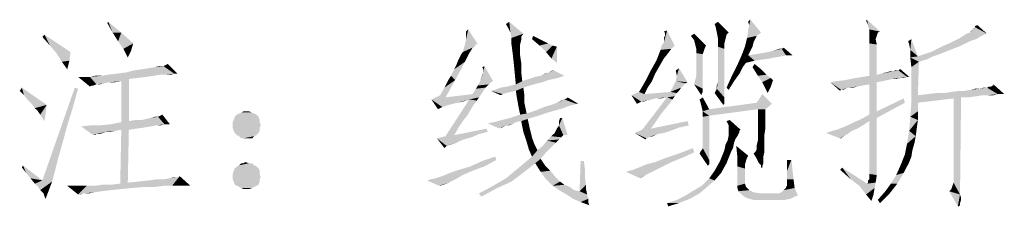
# Model space of a CAD drawing. Header units: millimetres. Extents: x 68 to 239, y 88 to 180.
# Tile 4 of 7: x 195.07 to 216.42, y 111.63 to 115.69. Entities that reach past the tile are written whole.
import ezdxf

# ---------------------------------------------------------------- set-up
doc = ezdxf.new("R2010")
doc.units = ezdxf.units.MM
doc.header["$LTSCALE"] = 16.335
doc.layers.add('50_ALL_DETAILS', color=7, linetype='CONTINUOUS')

msp = doc.modelspace()

# ---------------------------------------------------------------- linework, layer by layer
at = {"layer": '50_ALL_DETAILS', "color": 3}
for points in [[(197.084, 115.404), (196.966, 115.615), (196.99, 115.638)], [(197.084, 115.404), (196.99, 115.638), (197.271, 115.404)], [(205.662, 115.498), (205.615, 115.591), (205.685, 115.638)], [(205.709, 115.404), (205.662, 115.498), (205.685, 115.638)], [(205.709, 115.404), (205.685, 115.638), (205.99, 115.38)], [(210.162, 115.521), (210.138, 115.591), (210.209, 115.638)], [(210.185, 115.404), (210.162, 115.521), (210.209, 115.638)], [(210.185, 115.404), (210.209, 115.638), (210.443, 115.404)], [(210.888, 115.568), (210.865, 115.638), (210.912, 115.685)], [(211.146, 115.404), (210.865, 115.451), (210.888, 115.568)], [(210.888, 115.568), (210.912, 115.685), (211.146, 115.404)], [(213.466, 115.568), (213.42, 115.662), (213.443, 115.685)], [(213.49, 115.474), (213.466, 115.568), (213.443, 115.685)], [(213.49, 115.474), (213.443, 115.685), (213.724, 115.427)], [(215.74, 115.474), (215.763, 115.498), (215.787, 115.521)], [(216.045, 115.38), (215.74, 115.474), (215.787, 115.521)], [(215.787, 115.521), (215.787, 115.544), (215.834, 115.568)], [(215.787, 115.521), (215.834, 115.568), (216.045, 115.38)], [(195.724, 115.123), (195.56, 115.31), (195.607, 115.357)], [(195.724, 115.123), (195.607, 115.357), (196.17, 114.982)], [(197.271, 115.404), (197.201, 115.216), (197.084, 115.404)], [(197.201, 115.216), (197.271, 115.404), (197.529, 115.169)], [(204.724, 115.146), (204.748, 115.263), (204.795, 115.474)], [(204.959, 115.146), (204.724, 115.146), (204.795, 115.474)], [(204.748, 115.357), (204.748, 115.427), (204.795, 115.474)], [(204.748, 115.263), (204.748, 115.357), (204.795, 115.474)], [(204.982, 115.146), (204.959, 115.146), (204.795, 115.474)], [(204.982, 115.146), (204.795, 115.474), (205.005, 115.146)], [(205.99, 115.38), (205.732, 115.287), (205.709, 115.404)], [(205.99, 115.38), (205.943, 115.31), (205.732, 115.287)], [(205.732, 115.287), (205.943, 115.31), (205.943, 115.24)], [(206.177, 115.263), (206.201, 115.334), (206.388, 115.24)], [(209.06, 115.404), (209.037, 115.427), (209.107, 115.451)], [(209.037, 115.193), (209.06, 115.334), (209.107, 115.451)], [(209.037, 115.193), (209.107, 115.451), (209.271, 115.123)], [(209.037, 115.193), (209.037, 115.287), (209.06, 115.334)], [(209.06, 115.334), (209.06, 115.404), (209.107, 115.451)], [(209.693, 115.24), (209.623, 115.334), (209.693, 115.38)], [(209.716, 115.146), (209.693, 115.24), (209.693, 115.38)], [(209.716, 115.146), (209.693, 115.38), (209.951, 115.123)], [(210.443, 115.404), (210.209, 115.287), (210.185, 115.404)], [(210.443, 115.404), (210.396, 115.357), (210.209, 115.287)], [(210.209, 115.287), (210.396, 115.357), (210.373, 115.263)], [(211.146, 115.404), (210.841, 115.287), (210.865, 115.451)], [(211.146, 115.404), (211.052, 115.334), (210.841, 115.287)], [(210.841, 115.287), (211.052, 115.334), (211.005, 115.24)], [(213.724, 115.427), (213.49, 115.334), (213.49, 115.474)], [(213.724, 115.427), (213.677, 115.404), (213.49, 115.334)], [(213.49, 115.334), (213.677, 115.404), (213.654, 115.334)], [(213.654, 115.334), (213.63, 115.263), (213.49, 115.169)], [(213.654, 115.334), (213.49, 115.169), (213.49, 115.334)], [(215.927, 115.334), (215.459, 115.287), (215.529, 115.334)], [(215.459, 115.287), (215.927, 115.334), (215.81, 115.263)], [(216.045, 115.38), (215.529, 115.334), (215.599, 115.38)], [(215.529, 115.334), (216.045, 115.38), (215.927, 115.334)], [(216.045, 115.38), (215.599, 115.38), (215.67, 115.404)], [(215.67, 115.404), (215.716, 115.451), (215.74, 115.474)], [(216.045, 115.38), (215.67, 115.404), (215.74, 115.474)], [(196.17, 114.982), (195.865, 114.959), (195.724, 115.123)], [(197.529, 115.169), (197.318, 115.052), (197.201, 115.216)], [(197.318, 115.052), (197.529, 115.169), (197.482, 115.005)], [(204.959, 115.146), (204.935, 115.099), (204.677, 114.982)], [(204.959, 115.146), (204.677, 114.982), (204.724, 115.146)], [(204.935, 115.099), (204.888, 115.076), (204.677, 114.982)], [(205.943, 115.24), (205.732, 115.146), (205.732, 115.287)], [(205.732, 115.146), (205.943, 115.24), (205.92, 115.146)], [(205.92, 115.146), (205.755, 114.982), (205.732, 115.146)], [(205.92, 115.146), (205.92, 115.052), (205.755, 114.982)], [(206.388, 115.24), (206.341, 115.123), (206.177, 115.263)], [(206.388, 115.24), (206.529, 115.169), (206.341, 115.123)], [(206.341, 115.123), (206.529, 115.169), (206.623, 115.123)], [(206.623, 115.123), (206.482, 114.982), (206.341, 115.123)], [(206.623, 115.123), (206.716, 115.099), (206.482, 114.982)], [(206.599, 114.841), (206.482, 114.982), (206.716, 115.099)], [(206.599, 114.841), (206.716, 115.099), (206.716, 114.748)], [(209.271, 115.123), (209.201, 115.052), (208.966, 115.029)], [(209.271, 115.123), (208.966, 115.029), (208.99, 115.123)], [(209.271, 115.123), (208.99, 115.123), (209.037, 115.193)], [(209.951, 115.123), (209.74, 115.052), (209.716, 115.146)], [(209.951, 115.123), (209.927, 115.076), (209.74, 115.052)], [(210.373, 115.263), (210.209, 115.099), (210.209, 115.287)], [(210.373, 115.263), (210.349, 115.169), (210.209, 115.099)], [(210.209, 115.099), (210.349, 115.169), (210.349, 115.052)], [(210.349, 115.052), (210.209, 114.326), (210.209, 115.099)], [(210.959, 115.099), (210.912, 115.005), (210.724, 114.912)], [(210.959, 115.099), (210.724, 114.912), (210.795, 115.099)], [(211.005, 115.24), (210.795, 115.099), (210.841, 115.287)], [(211.005, 115.24), (210.982, 115.193), (210.795, 115.099)], [(210.795, 115.099), (210.982, 115.193), (210.959, 115.099)], [(213.49, 115.169), (213.63, 115.263), (213.654, 115.146)], [(213.654, 115.146), (213.49, 114.466), (213.49, 115.169)], [(213.654, 115.146), (213.654, 114.49), (213.49, 114.466)], [(214.357, 115.146), (214.334, 115.216), (214.404, 115.263)], [(214.38, 115.029), (214.357, 115.146), (214.404, 115.263)], [(214.38, 115.029), (214.404, 115.263), (214.545, 114.888)], [(215.435, 115.099), (215.365, 115.076), (214.826, 114.982)], [(215.435, 115.099), (214.826, 114.982), (215.06, 115.099)], [(215.529, 115.146), (215.06, 115.099), (215.271, 115.193)], [(215.06, 115.099), (215.529, 115.146), (215.435, 115.099)], [(215.81, 115.263), (215.271, 115.193), (215.459, 115.287)], [(215.81, 115.263), (215.67, 115.216), (215.271, 115.193)], [(215.271, 115.193), (215.67, 115.216), (215.529, 115.146)], [(195.865, 114.959), (196.17, 114.982), (196.146, 114.794)], [(196.146, 114.794), (195.982, 114.771), (195.865, 114.959)], [(197.482, 115.005), (197.412, 114.865), (197.318, 115.052)], [(204.771, 114.865), (204.584, 114.818), (204.63, 114.912)], [(204.818, 114.959), (204.63, 114.912), (204.677, 114.982)], [(204.63, 114.912), (204.818, 114.959), (204.771, 114.865)], [(204.888, 115.076), (204.865, 115.029), (204.677, 114.982)], [(204.677, 114.982), (204.865, 115.029), (204.818, 114.959)], [(205.755, 114.982), (205.92, 115.052), (205.92, 114.912)], [(205.92, 114.912), (205.779, 114.771), (205.755, 114.982)], [(205.779, 114.771), (205.92, 114.912), (205.943, 114.748)], [(209.037, 114.841), (208.873, 114.794), (208.92, 114.912)], [(209.13, 114.959), (208.92, 114.912), (208.966, 115.029)], [(208.92, 114.912), (209.13, 114.959), (209.037, 114.841)], [(208.966, 115.029), (209.201, 115.052), (209.13, 114.959)], [(209.74, 115.052), (209.927, 115.076), (209.904, 115.005)], [(209.904, 115.005), (209.74, 114.959), (209.74, 115.052)], [(209.74, 114.959), (209.904, 115.005), (209.88, 114.935)], [(209.88, 114.935), (209.74, 114.466), (209.74, 114.959)], [(209.88, 114.935), (209.88, 114.841), (209.74, 114.466)], [(210.185, 114.185), (210.209, 114.326), (210.349, 115.052)], [(210.185, 114.185), (210.349, 115.052), (210.349, 113.998)], [(210.865, 114.912), (210.818, 114.748), (210.63, 114.701)], [(210.865, 114.912), (210.63, 114.701), (210.724, 114.912)], [(210.724, 114.912), (210.912, 115.005), (210.865, 114.912)], [(210.865, 114.912), (211.005, 114.794), (210.818, 114.748)], [(211.685, 114.912), (210.865, 114.912), (211.029, 114.935)], [(210.865, 114.912), (211.685, 114.912), (211.005, 114.794)], [(211.685, 114.912), (211.591, 114.888), (211.005, 114.794)], [(211.591, 114.888), (211.451, 114.865), (211.005, 114.794)], [(211.685, 114.912), (211.029, 114.935), (211.17, 114.959)], [(211.17, 114.959), (211.287, 114.982), (211.404, 115.005)], [(211.685, 114.912), (211.17, 114.959), (211.404, 115.005)], [(211.404, 115.005), (211.474, 115.029), (211.591, 115.052)], [(211.685, 114.912), (211.404, 115.005), (211.591, 115.052)], [(211.591, 115.052), (211.474, 115.029), (211.545, 115.052)], [(211.685, 114.912), (211.591, 115.052), (211.638, 115.076)], [(211.779, 114.912), (211.685, 114.912), (211.638, 115.076)], [(211.779, 114.912), (211.638, 115.076), (211.826, 114.912)], [(214.545, 114.888), (214.38, 114.865), (214.38, 115.029)], [(214.545, 114.888), (214.873, 114.888), (214.38, 114.865)], [(214.38, 114.865), (214.873, 114.888), (214.732, 114.818)], [(215.13, 114.982), (215.013, 114.935), (214.545, 114.888)], [(215.13, 114.982), (214.545, 114.888), (214.826, 114.982)], [(214.545, 114.888), (215.013, 114.935), (214.873, 114.888)], [(215.365, 115.076), (215.248, 115.029), (214.826, 114.982)], [(214.826, 114.982), (215.248, 115.029), (215.13, 114.982)], [(195.982, 114.771), (196.146, 114.794), (196.099, 114.607)], [(197.365, 114.537), (197.716, 114.607), (198.185, 114.677)], [(198.42, 114.513), (197.365, 114.537), (198.185, 114.677)], [(197.716, 114.607), (197.857, 114.63), (198.185, 114.677)], [(197.857, 114.63), (197.998, 114.654), (198.185, 114.677)], [(198.185, 114.677), (197.998, 114.654), (198.091, 114.677)], [(198.185, 114.677), (198.232, 114.701), (198.279, 114.724)], [(198.42, 114.513), (198.185, 114.677), (198.279, 114.724)], [(198.42, 114.513), (198.279, 114.724), (198.49, 114.513)], [(204.42, 114.466), (204.49, 114.607), (204.724, 114.771)], [(204.42, 114.466), (204.724, 114.771), (204.513, 114.373)], [(204.49, 114.607), (204.537, 114.701), (204.724, 114.771)], [(204.724, 114.771), (204.537, 114.701), (204.584, 114.818)], [(204.584, 114.818), (204.771, 114.865), (204.724, 114.771)], [(205.123, 114.607), (205.099, 114.654), (205.146, 114.677)], [(205.123, 114.537), (205.123, 114.607), (205.146, 114.677)], [(205.123, 114.537), (205.146, 114.677), (205.334, 114.349)], [(205.943, 114.748), (205.802, 114.537), (205.779, 114.771)], [(205.943, 114.748), (205.943, 114.56), (205.802, 114.537)], [(208.943, 114.677), (208.755, 114.584), (208.873, 114.794)], [(208.755, 114.584), (208.943, 114.677), (208.849, 114.513)], [(208.873, 114.794), (209.037, 114.841), (208.943, 114.677)], [(209.693, 114.279), (209.716, 114.373), (209.88, 114.841)], [(209.693, 114.279), (209.88, 114.841), (209.88, 114.185)], [(209.716, 114.373), (209.74, 114.466), (209.88, 114.841)], [(210.748, 114.654), (210.513, 114.466), (210.63, 114.701)], [(210.63, 114.701), (210.818, 114.748), (210.748, 114.654)], [(210.959, 114.654), (211.005, 114.724), (211.146, 114.607)], [(211.451, 114.865), (211.17, 114.818), (211.005, 114.794)], [(211.451, 114.865), (211.334, 114.841), (211.17, 114.818)], [(214.38, 114.865), (214.732, 114.818), (214.568, 114.771)], [(214.568, 114.771), (214.404, 114.654), (214.38, 114.865)], [(214.404, 114.419), (214.404, 114.654), (214.568, 114.771)], [(214.404, 114.162), (214.404, 114.419), (214.568, 114.771)], [(214.404, 114.162), (214.568, 114.771), (214.545, 114.044)], [(196.849, 114.466), (197.974, 114.466), (196.591, 114.443)], [(196.849, 114.466), (196.591, 114.443), (196.709, 114.466)], [(196.591, 114.443), (197.974, 114.466), (197.81, 114.443)], [(198.115, 114.49), (196.849, 114.466), (196.99, 114.49)], [(196.849, 114.466), (198.115, 114.49), (197.974, 114.466)], [(198.42, 114.513), (196.99, 114.49), (197.177, 114.513)], [(198.115, 114.49), (196.99, 114.49), (198.42, 114.513)], [(198.42, 114.513), (197.177, 114.513), (197.365, 114.537)], [(197.365, 114.537), (197.552, 114.584), (197.716, 114.607)], [(198.232, 114.49), (198.115, 114.49), (198.42, 114.513)], [(198.232, 114.49), (198.42, 114.513), (198.349, 114.49)], [(204.513, 114.373), (204.349, 114.349), (204.42, 114.466)], [(205.052, 114.349), (205.076, 114.419), (205.123, 114.537)], [(205.334, 114.349), (205.052, 114.349), (205.123, 114.537)], [(205.076, 114.419), (205.099, 114.49), (205.123, 114.537)], [(205.802, 114.537), (205.943, 114.56), (205.966, 114.349)], [(205.966, 114.349), (205.826, 114.279), (205.802, 114.537)], [(206.88, 114.466), (206.248, 114.443), (206.365, 114.466)], [(206.248, 114.443), (206.88, 114.466), (206.81, 114.443)], [(206.365, 114.466), (206.529, 114.537), (206.646, 114.584)], [(206.365, 114.466), (206.646, 114.584), (206.88, 114.466)], [(206.365, 114.466), (206.459, 114.513), (206.529, 114.537)], [(206.529, 114.537), (206.576, 114.56), (206.646, 114.584)], [(206.646, 114.584), (206.576, 114.56), (206.623, 114.584)], [(208.849, 114.513), (208.662, 114.396), (208.755, 114.584)], [(208.662, 114.396), (208.849, 114.513), (208.779, 114.349)], [(209.318, 114.466), (209.295, 114.584), (209.365, 114.63)], [(209.295, 114.349), (209.318, 114.466), (209.365, 114.63)], [(209.295, 114.349), (209.365, 114.63), (209.552, 114.326)], [(210.56, 114.349), (210.396, 114.209), (210.513, 114.466)], [(210.748, 114.654), (210.677, 114.513), (210.513, 114.466)], [(210.513, 114.466), (210.677, 114.513), (210.56, 114.349)], [(211.146, 114.607), (211.076, 114.466), (210.959, 114.654)], [(211.146, 114.607), (211.263, 114.49), (211.076, 114.466)], [(211.076, 114.466), (211.263, 114.49), (211.357, 114.419)], [(211.357, 114.419), (211.17, 114.326), (211.076, 114.466)], [(214.31, 114.443), (213.209, 114.419), (213.49, 114.466)], [(214.31, 114.443), (213.49, 114.466), (213.654, 114.49)], [(213.654, 114.49), (214.005, 114.56), (214.123, 114.584)], [(214.31, 114.443), (213.654, 114.49), (214.123, 114.584)], [(213.654, 114.49), (213.748, 114.513), (214.005, 114.56)], [(213.748, 114.513), (213.841, 114.537), (214.005, 114.56)], [(214.005, 114.56), (213.841, 114.537), (213.935, 114.56)], [(214.123, 114.584), (214.005, 114.56), (214.052, 114.584)], [(214.17, 114.607), (214.123, 114.584), (214.146, 114.607)], [(214.31, 114.443), (214.123, 114.584), (214.17, 114.607)], [(214.31, 114.443), (214.17, 114.607), (214.357, 114.443)], [(196.404, 114.443), (196.591, 114.232), (196.334, 114.443)], [(196.404, 114.443), (196.474, 114.443), (196.591, 114.232)], [(196.474, 114.443), (196.591, 114.443), (196.591, 114.232)], [(196.591, 114.443), (197.81, 114.443), (197.435, 114.396)], [(196.591, 114.443), (197.435, 114.396), (196.732, 114.279)], [(196.591, 114.443), (196.732, 114.279), (196.638, 114.255)], [(196.591, 114.443), (196.638, 114.255), (196.591, 114.232)], [(196.638, 114.255), (196.732, 114.279), (196.662, 114.255)], [(197.435, 114.396), (197.013, 114.326), (196.732, 114.279)], [(197.013, 114.326), (196.896, 114.302), (196.732, 114.279)], [(196.732, 114.279), (196.896, 114.302), (196.802, 114.279)], [(197.435, 114.396), (197.271, 114.349), (197.013, 114.326)], [(197.013, 114.326), (197.271, 114.349), (197.13, 114.326)], [(197.271, 114.349), (197.435, 114.396), (197.435, 113.482)], [(197.435, 113.482), (197.271, 113.459), (197.271, 114.349)], [(197.81, 114.443), (197.623, 114.419), (197.435, 114.396)], [(204.185, 114.044), (204.279, 114.209), (204.513, 114.373)], [(204.185, 114.044), (204.513, 114.373), (204.302, 113.998)], [(204.279, 114.209), (204.349, 114.349), (204.513, 114.373)], [(205.17, 114.209), (204.959, 114.185), (205.005, 114.255)], [(205.334, 114.349), (205.287, 114.326), (205.005, 114.255)], [(205.334, 114.349), (205.005, 114.255), (205.052, 114.349)], [(205.287, 114.326), (205.24, 114.279), (205.005, 114.255)], [(205.005, 114.255), (205.24, 114.279), (205.17, 114.209)], [(205.498, 114.209), (205.638, 114.232), (206.13, 114.255)], [(205.498, 114.209), (206.13, 114.255), (205.99, 114.209)], [(206.13, 114.255), (205.638, 114.232), (205.826, 114.279)], [(205.966, 114.349), (206.412, 114.326), (205.826, 114.279)], [(206.412, 114.326), (206.295, 114.302), (205.826, 114.279)], [(205.826, 114.279), (206.295, 114.302), (206.13, 114.255)], [(206.646, 114.396), (206.529, 114.373), (205.966, 114.349)], [(206.646, 114.396), (205.966, 114.349), (206.107, 114.396)], [(205.966, 114.349), (206.529, 114.373), (206.412, 114.326)], [(206.81, 114.443), (206.74, 114.419), (206.107, 114.396)], [(206.81, 114.443), (206.107, 114.396), (206.248, 114.443)], [(206.107, 114.396), (206.74, 114.419), (206.646, 114.396)], [(208.685, 114.209), (208.498, 114.115), (208.568, 114.232)], [(208.779, 114.349), (208.568, 114.232), (208.662, 114.396)], [(208.568, 114.232), (208.779, 114.349), (208.685, 114.209)], [(209.505, 114.302), (209.177, 114.115), (209.295, 114.349)], [(209.505, 114.302), (209.459, 114.255), (209.177, 114.115)], [(209.459, 114.255), (209.412, 114.209), (209.177, 114.115)], [(209.295, 114.349), (209.552, 114.326), (209.505, 114.302)], [(209.88, 114.185), (209.834, 114.068), (209.693, 114.279)], [(210.185, 114.185), (210.185, 114.255), (210.209, 114.326)], [(210.396, 114.209), (210.56, 114.349), (210.443, 114.162)], [(211.357, 114.419), (211.404, 114.373), (211.17, 114.326)], [(211.17, 114.326), (211.404, 114.373), (211.357, 114.232)], [(211.357, 114.232), (211.24, 114.185), (211.17, 114.326)], [(211.24, 114.185), (211.357, 114.232), (211.287, 114.091)], [(213.771, 114.349), (212.646, 114.326), (212.787, 114.349)], [(212.646, 114.326), (213.771, 114.349), (213.654, 114.326)], [(212.646, 114.326), (213.654, 114.326), (213.045, 114.209)], [(212.646, 114.326), (213.045, 114.209), (212.88, 114.162)], [(212.88, 114.162), (212.857, 114.138), (212.646, 114.326)], [(213.888, 114.373), (212.787, 114.349), (212.974, 114.373)], [(212.787, 114.349), (213.888, 114.373), (213.771, 114.349)], [(214.17, 114.419), (213.982, 114.396), (212.974, 114.373)], [(214.17, 114.419), (212.974, 114.373), (213.209, 114.419)], [(212.974, 114.373), (213.982, 114.396), (213.888, 114.373)], [(213.654, 114.326), (213.49, 114.279), (213.045, 114.209)], [(213.49, 114.279), (213.349, 114.255), (213.045, 114.209)], [(213.349, 114.255), (213.232, 114.232), (213.045, 114.209)], [(213.045, 114.209), (213.232, 114.232), (213.138, 114.209)], [(214.17, 114.419), (213.209, 114.419), (214.31, 114.443)], [(213.49, 114.279), (213.654, 114.326), (213.654, 113.693)], [(213.654, 113.693), (213.49, 113.623), (213.49, 114.279)], [(213.982, 114.396), (214.17, 114.419), (214.076, 114.396)], [(214.17, 114.419), (214.31, 114.443), (214.24, 114.419)], [(216.138, 114.232), (216.045, 114.209), (216.091, 114.232)], [(216.279, 114.068), (216.045, 114.209), (216.138, 114.232)], [(216.185, 114.255), (216.138, 114.232), (216.162, 114.255)], [(216.279, 114.068), (216.138, 114.232), (216.185, 114.255)], [(216.279, 114.068), (216.185, 114.255), (216.185, 114.279)], [(216.349, 114.068), (216.279, 114.068), (216.185, 114.279)], [(216.349, 114.068), (216.185, 114.279), (216.42, 114.068)], [(195.162, 114.044), (195.068, 114.138), (195.115, 114.209)], [(195.255, 113.927), (195.162, 114.044), (195.115, 114.209)], [(195.326, 113.857), (195.255, 113.927), (195.115, 114.209)], [(195.326, 113.857), (195.115, 114.209), (195.654, 113.834)], [(196.334, 114.185), (195.56, 112.193), (196.263, 114.209)], [(196.334, 114.185), (196.216, 113.763), (195.56, 112.193)], [(204.302, 113.998), (203.998, 113.951), (204.185, 114.044)], [(205.076, 114.068), (204.302, 113.998), (204.888, 114.068)], [(204.302, 113.998), (205.076, 114.068), (205.029, 113.998)], [(204.888, 114.068), (204.959, 114.185), (205.17, 114.209)], [(204.888, 114.068), (205.17, 114.209), (205.076, 114.068)], [(205.287, 114.138), (205.38, 114.162), (205.99, 114.209)], [(205.826, 114.138), (205.287, 114.138), (205.99, 114.209)], [(205.287, 114.138), (205.826, 114.138), (205.709, 114.115)], [(205.287, 114.138), (205.709, 114.115), (205.615, 114.091)], [(205.287, 114.138), (205.615, 114.091), (205.545, 114.068)], [(205.545, 114.068), (205.498, 114.044), (205.287, 114.138)], [(205.99, 114.209), (205.38, 114.162), (205.498, 114.209)], [(205.826, 114.138), (205.99, 114.209), (206.013, 114.044)], [(206.013, 114.044), (205.849, 113.998), (205.826, 114.138)], [(205.849, 113.998), (206.013, 114.044), (206.013, 113.88)], [(208.615, 114.068), (208.334, 114.044), (208.498, 114.115)], [(208.334, 114.044), (208.615, 114.068), (209.318, 114.091)], [(208.334, 114.044), (209.318, 114.091), (209.271, 114.021)], [(208.334, 114.044), (209.271, 114.021), (208.849, 113.974)], [(208.334, 114.044), (208.849, 113.974), (208.545, 113.904)], [(208.334, 114.044), (208.545, 113.904), (208.498, 113.88)], [(208.498, 113.88), (208.451, 113.857), (208.334, 114.044)], [(208.498, 114.115), (208.685, 114.209), (208.615, 114.068)], [(209.318, 114.091), (208.615, 114.068), (209.177, 114.115)], [(209.271, 114.021), (209.107, 113.998), (208.849, 113.974)], [(209.107, 113.998), (209.271, 114.021), (209.224, 113.951)], [(209.412, 114.209), (209.365, 114.138), (209.177, 114.115)], [(209.177, 114.115), (209.365, 114.138), (209.318, 114.091)], [(209.88, 114.185), (209.88, 114.115), (209.834, 114.068)], [(209.834, 114.068), (209.88, 114.115), (209.857, 114.068)], [(209.857, 114.068), (209.857, 114.044), (209.834, 114.068)], [(210.138, 114.091), (210.162, 114.138), (210.185, 114.185)], [(210.349, 113.998), (210.138, 114.091), (210.185, 114.185)], [(210.349, 113.998), (210.326, 113.834), (210.138, 114.091)], [(211.052, 113.88), (211.17, 114.068), (211.38, 113.857)], [(213.045, 114.209), (212.974, 114.185), (212.88, 114.162)], [(212.88, 114.162), (212.974, 114.185), (212.927, 114.162)], [(214.545, 114.044), (214.404, 113.88), (214.404, 114.162)], [(214.545, 114.044), (215.482, 113.998), (214.404, 113.88)], [(216.279, 114.068), (214.545, 114.044), (214.755, 114.068)], [(215.951, 114.044), (214.545, 114.044), (216.279, 114.068)], [(214.545, 114.044), (215.951, 114.044), (215.482, 113.998)], [(215.107, 114.091), (214.755, 114.068), (214.943, 114.091)], [(216.279, 114.068), (214.755, 114.068), (215.107, 114.091)], [(215.107, 114.091), (215.271, 114.115), (215.552, 114.138)], [(216.279, 114.068), (215.107, 114.091), (215.552, 114.138)], [(215.552, 114.138), (215.271, 114.115), (215.435, 114.138)], [(215.951, 114.044), (215.81, 114.021), (215.482, 113.998)], [(215.482, 113.998), (215.81, 114.021), (215.646, 113.998)], [(215.552, 114.138), (215.693, 114.162), (215.88, 114.185)], [(216.279, 114.068), (215.552, 114.138), (215.88, 114.185)], [(215.88, 114.185), (215.693, 114.162), (215.787, 114.185)], [(216.045, 114.209), (215.88, 114.185), (215.974, 114.209)], [(216.279, 114.068), (215.88, 114.185), (216.045, 114.209)], [(216.068, 114.044), (215.951, 114.044), (216.279, 114.068)], [(216.068, 114.044), (216.279, 114.068), (216.185, 114.044)], [(195.654, 113.834), (195.396, 113.763), (195.326, 113.857)], [(195.466, 113.693), (195.396, 113.763), (195.654, 113.834)], [(195.513, 113.623), (195.466, 113.693), (195.654, 113.834)], [(195.56, 113.552), (195.513, 113.623), (195.654, 113.834)], [(195.56, 113.552), (195.654, 113.834), (195.607, 113.482)], [(204.302, 113.998), (205.029, 113.998), (203.998, 113.951)], [(204.818, 113.951), (203.998, 113.951), (205.029, 113.998)], [(203.998, 113.951), (204.818, 113.951), (204.373, 113.834)], [(203.998, 113.951), (204.373, 113.834), (204.302, 113.81)], [(203.998, 113.951), (204.302, 113.81), (204.232, 113.787)], [(204.232, 113.787), (204.138, 113.74), (203.998, 113.951)], [(204.982, 113.927), (204.302, 113.154), (204.818, 113.951)], [(204.982, 113.927), (204.912, 113.834), (204.302, 113.154)], [(204.912, 113.834), (204.841, 113.716), (204.302, 113.154)], [(204.818, 113.951), (204.466, 113.857), (204.373, 113.834)], [(204.818, 113.951), (204.56, 113.88), (204.466, 113.857)], [(204.818, 113.951), (204.677, 113.904), (204.56, 113.88)], [(204.818, 113.951), (205.029, 113.998), (204.982, 113.927)], [(206.013, 113.88), (205.873, 113.857), (205.849, 113.998)], [(205.873, 113.857), (206.013, 113.88), (206.037, 113.763)], [(206.037, 113.763), (205.896, 113.74), (205.873, 113.857)], [(207.068, 113.834), (206.974, 113.81), (206.435, 113.787)], [(207.068, 113.834), (206.435, 113.787), (206.599, 113.834)], [(206.435, 113.787), (206.974, 113.81), (206.857, 113.763)], [(207.138, 113.857), (206.599, 113.834), (206.716, 113.88)], [(206.599, 113.834), (207.138, 113.857), (207.068, 113.834)], [(206.716, 113.88), (206.81, 113.927), (206.88, 113.951)], [(207.138, 113.857), (206.716, 113.88), (206.88, 113.951)], [(207.138, 113.857), (206.88, 113.951), (206.927, 113.974)], [(207.138, 113.857), (206.927, 113.974), (206.951, 113.998)], [(207.138, 113.857), (206.951, 113.998), (207.185, 113.857)], [(208.849, 113.974), (208.755, 113.951), (208.545, 113.904)], [(208.755, 113.951), (208.662, 113.927), (208.545, 113.904)], [(208.545, 113.904), (208.662, 113.927), (208.591, 113.904)], [(209.224, 113.951), (208.568, 113.294), (209.107, 113.998)], [(209.224, 113.951), (209.154, 113.857), (208.568, 113.294)], [(209.154, 113.857), (209.06, 113.74), (208.568, 113.294)], [(208.849, 113.974), (209.107, 113.998), (208.966, 113.974)], [(209.834, 113.88), (209.81, 113.951), (209.88, 113.998)], [(209.857, 113.787), (209.834, 113.88), (209.88, 113.998)], [(209.857, 113.787), (209.88, 113.998), (210.021, 113.74)], [(211.38, 113.857), (210.021, 113.74), (211.052, 113.88)], [(211.076, 113.74), (210.021, 113.74), (211.38, 113.857)], [(210.349, 113.998), (210.349, 113.927), (210.326, 113.834)], [(210.349, 113.927), (210.349, 113.857), (210.326, 113.834)], [(211.076, 113.74), (211.38, 113.857), (211.24, 113.74)], [(213.49, 113.623), (213.654, 113.693), (214.263, 113.88)], [(213.49, 113.623), (214.263, 113.88), (213.654, 113.552)], [(214.263, 113.88), (213.654, 113.693), (214.24, 113.974)], [(214.545, 113.88), (214.545, 113.693), (214.38, 113.576)], [(214.545, 113.88), (214.38, 113.576), (214.404, 113.88)], [(215.482, 113.998), (215.318, 113.974), (214.404, 113.88)], [(214.404, 113.88), (215.318, 113.974), (214.545, 113.88)], [(215.318, 112.263), (215.318, 113.974), (215.482, 113.998)], [(215.318, 112.146), (215.318, 112.263), (215.482, 113.998)], [(215.318, 112.146), (215.482, 113.998), (215.459, 111.888)], [(196.216, 113.763), (196.099, 113.388), (195.56, 112.193)], [(198.209, 113.412), (198.068, 113.576), (198.115, 113.599)], [(198.209, 113.412), (198.115, 113.599), (198.162, 113.623)], [(198.279, 113.412), (198.209, 113.412), (198.162, 113.623)], [(198.279, 113.412), (198.162, 113.623), (198.326, 113.412)], [(200.201, 113.623), (199.732, 113.576), (199.779, 113.623)], [(199.732, 113.576), (200.201, 113.623), (200.248, 113.576)], [(200.154, 113.646), (199.779, 113.623), (199.826, 113.646)], [(199.779, 113.623), (200.154, 113.646), (200.201, 113.623)], [(200.107, 113.669), (199.826, 113.646), (199.873, 113.669)], [(199.826, 113.646), (200.107, 113.669), (200.154, 113.646)], [(199.966, 113.693), (200.037, 113.693), (199.873, 113.669)], [(199.966, 113.693), (199.873, 113.669), (199.92, 113.693)], [(199.873, 113.669), (200.037, 113.693), (200.107, 113.669)], [(204.232, 113.787), (204.185, 113.763), (204.138, 113.74)], [(204.841, 113.716), (204.771, 113.599), (204.302, 113.154)], [(204.771, 113.599), (204.677, 113.482), (204.302, 113.154)], [(206.318, 113.599), (205.709, 113.552), (205.92, 113.623)], [(205.709, 113.552), (206.318, 113.599), (206.084, 113.529)], [(205.896, 113.74), (206.037, 113.763), (206.06, 113.646)], [(206.06, 113.646), (205.92, 113.623), (205.896, 113.74)], [(205.92, 113.623), (206.06, 113.646), (206.529, 113.669)], [(205.92, 113.623), (206.529, 113.669), (206.318, 113.599)], [(206.693, 113.716), (206.529, 113.669), (206.06, 113.646)], [(206.693, 113.716), (206.06, 113.646), (206.271, 113.716)], [(206.857, 113.763), (206.271, 113.716), (206.435, 113.787)], [(206.271, 113.716), (206.857, 113.763), (206.693, 113.716)], [(209.06, 113.74), (208.966, 113.623), (208.568, 113.294)], [(208.966, 113.623), (208.873, 113.482), (208.568, 113.294)], [(210.021, 113.74), (209.88, 113.693), (209.857, 113.787)], [(210.021, 113.74), (211.076, 113.74), (209.88, 113.693)], [(209.88, 113.693), (211.076, 113.74), (210.021, 113.599)], [(210.021, 113.599), (209.88, 113.576), (209.88, 113.693)], [(209.88, 112.943), (209.88, 113.576), (210.021, 113.599)], [(209.88, 112.896), (209.88, 112.943), (210.021, 113.599)], [(209.88, 112.896), (210.021, 113.599), (210.021, 112.638)], [(211.24, 113.74), (211.076, 113.529), (211.076, 113.74)], [(211.076, 113.529), (211.24, 113.74), (211.24, 113.529)], [(213.654, 113.552), (213.326, 113.529), (213.49, 113.623)], [(214.38, 113.576), (214.545, 113.693), (214.545, 113.505)], [(196.099, 113.388), (196.005, 113.037), (195.56, 112.193)], [(196.802, 113.388), (198.021, 113.388), (196.404, 113.365)], [(196.802, 113.388), (196.404, 113.365), (196.591, 113.388)], [(196.404, 113.365), (198.021, 113.388), (197.904, 113.365)], [(198.209, 113.412), (196.802, 113.388), (197.037, 113.412)], [(198.021, 113.388), (196.802, 113.388), (198.209, 113.412)], [(197.037, 113.412), (197.271, 113.459), (197.716, 113.505)], [(198.209, 113.412), (197.037, 113.412), (197.716, 113.505)], [(197.271, 113.459), (197.435, 113.482), (197.716, 113.505)], [(197.716, 113.505), (197.435, 113.482), (197.576, 113.505)], [(197.716, 113.505), (197.81, 113.529), (198.068, 113.576)], [(198.209, 113.412), (197.716, 113.505), (198.068, 113.576)], [(197.81, 113.529), (197.927, 113.552), (198.068, 113.576)], [(198.068, 113.576), (197.927, 113.552), (197.998, 113.576)], [(198.021, 113.388), (198.209, 113.412), (198.115, 113.388)], [(200.271, 113.505), (199.685, 113.459), (199.709, 113.505)], [(199.685, 113.459), (200.271, 113.505), (200.271, 113.459)], [(200.271, 113.459), (199.685, 113.388), (199.685, 113.459)], [(199.685, 113.388), (200.271, 113.459), (200.295, 113.388)], [(200.295, 113.388), (199.685, 113.341), (199.685, 113.388)], [(199.685, 113.341), (200.295, 113.388), (200.271, 113.341)], [(200.248, 113.576), (199.709, 113.505), (199.732, 113.576)], [(199.709, 113.505), (200.248, 113.576), (200.271, 113.505)], [(204.677, 113.482), (204.584, 113.341), (204.302, 113.154)], [(205.826, 113.459), (205.216, 113.435), (205.357, 113.459)], [(205.216, 113.435), (205.826, 113.459), (205.755, 113.412)], [(205.216, 113.435), (205.755, 113.412), (205.615, 113.388)], [(205.216, 113.435), (205.615, 113.388), (205.498, 113.341)], [(205.498, 113.341), (205.474, 113.318), (205.216, 113.435)], [(205.943, 113.482), (205.357, 113.459), (205.521, 113.505)], [(205.357, 113.459), (205.943, 113.482), (205.826, 113.459)], [(205.615, 113.388), (205.568, 113.365), (205.498, 113.341)], [(206.084, 113.529), (205.521, 113.505), (205.709, 113.552)], [(205.943, 113.482), (205.521, 113.505), (206.084, 113.529)], [(205.615, 113.388), (205.755, 113.412), (205.662, 113.388)], [(205.943, 113.482), (206.084, 113.529), (206.13, 113.318)], [(206.13, 113.318), (205.99, 113.248), (205.943, 113.482)], [(206.67, 113.224), (206.716, 113.318), (206.763, 113.388)], [(206.857, 113.177), (206.67, 113.224), (206.763, 113.388)], [(206.834, 113.552), (206.763, 113.482), (206.787, 113.552)], [(206.763, 113.388), (206.763, 113.482), (206.834, 113.552)], [(206.857, 113.177), (206.763, 113.388), (206.834, 113.552)], [(206.904, 113.177), (206.857, 113.177), (206.834, 113.552)], [(206.904, 113.177), (206.834, 113.552), (206.951, 113.177)], [(208.873, 113.482), (208.755, 113.318), (208.568, 113.294)], [(209.576, 113.388), (208.755, 113.318), (209.552, 113.482)], [(209.576, 113.388), (209.365, 113.341), (208.755, 113.318)], [(210.42, 113.435), (210.396, 113.482), (210.466, 113.505)], [(210.443, 113.388), (210.42, 113.435), (210.466, 113.505)], [(210.443, 113.318), (210.443, 113.388), (210.466, 113.505)], [(210.443, 113.318), (210.466, 113.505), (210.701, 113.294)], [(211.24, 113.529), (211.076, 113.365), (211.076, 113.529)], [(211.076, 113.365), (211.24, 113.529), (211.24, 113.341)], [(213.349, 113.388), (212.904, 113.341), (213.021, 113.388)], [(212.904, 113.341), (213.349, 113.388), (213.232, 113.318)], [(213.021, 113.388), (213.162, 113.459), (213.49, 113.482)], [(213.021, 113.388), (213.49, 113.482), (213.349, 113.388)], [(213.49, 113.482), (213.162, 113.459), (213.326, 113.529)], [(213.49, 113.482), (213.326, 113.529), (213.654, 113.552)], [(213.49, 112.498), (213.49, 113.482), (213.654, 113.552)], [(213.49, 112.404), (213.49, 112.498), (213.654, 113.552)], [(213.49, 112.334), (213.49, 112.404), (213.654, 113.552)], [(213.49, 112.334), (213.654, 113.552), (213.654, 112.31)], [(214.545, 113.505), (214.357, 113.271), (214.38, 113.576)], [(214.545, 113.505), (214.521, 113.318), (214.357, 113.271)], [(196.404, 113.365), (197.904, 113.365), (197.271, 113.294)], [(196.404, 113.365), (197.271, 113.294), (196.943, 113.248)], [(196.404, 113.365), (196.943, 113.248), (196.732, 113.201)], [(196.732, 113.201), (196.662, 113.177), (196.404, 113.365)], [(196.662, 113.177), (196.732, 113.201), (196.709, 113.177)], [(196.943, 113.248), (196.873, 113.224), (196.732, 113.201)], [(196.732, 113.201), (196.873, 113.224), (196.802, 113.201)], [(197.271, 113.294), (197.154, 113.271), (196.943, 113.248)], [(196.943, 113.248), (197.154, 113.271), (197.037, 113.248)], [(197.435, 113.294), (197.412, 112.146), (197.248, 112.123)], [(197.435, 113.294), (197.248, 112.123), (197.271, 113.294)], [(197.904, 113.365), (197.763, 113.341), (197.271, 113.294)], [(197.763, 113.341), (197.599, 113.318), (197.271, 113.294)], [(197.271, 113.294), (197.599, 113.318), (197.435, 113.294)], [(200.271, 113.341), (199.709, 113.271), (199.685, 113.341)], [(199.709, 113.271), (200.271, 113.341), (200.271, 113.271)], [(200.271, 113.271), (199.732, 113.224), (199.709, 113.271)], [(199.732, 113.224), (200.271, 113.271), (200.248, 113.224)], [(200.248, 113.224), (199.779, 113.177), (199.732, 113.224)], [(199.779, 113.177), (200.248, 113.224), (200.201, 113.177)], [(200.201, 113.177), (199.826, 113.154), (199.779, 113.177)], [(199.826, 113.154), (200.201, 113.177), (200.154, 113.154)], [(204.584, 113.341), (204.49, 113.177), (204.302, 113.154)], [(204.302, 113.154), (204.49, 113.177), (205.029, 113.201)], [(204.302, 113.154), (205.029, 113.201), (204.865, 113.13)], [(205.216, 113.248), (204.49, 113.177), (205.193, 113.318)], [(205.216, 113.248), (205.029, 113.201), (204.49, 113.177)], [(205.498, 113.341), (205.568, 113.365), (205.521, 113.341)], [(205.99, 113.248), (206.13, 113.318), (206.177, 113.13)], [(206.177, 113.13), (206.06, 113.037), (205.99, 113.248)], [(206.857, 113.177), (206.599, 113.154), (206.67, 113.224)], [(206.599, 113.154), (206.857, 113.177), (206.81, 113.13)], [(209.177, 113.271), (208.404, 113.224), (208.568, 113.294)], [(208.404, 113.224), (209.177, 113.271), (209.037, 113.224)], [(208.404, 113.224), (209.037, 113.224), (208.896, 113.201)], [(208.404, 113.224), (208.896, 113.201), (208.709, 113.13)], [(208.404, 113.224), (208.709, 113.13), (208.662, 113.107)], [(208.662, 113.107), (208.638, 113.084), (208.404, 113.224)], [(208.568, 113.294), (208.755, 113.318), (209.365, 113.341)], [(208.568, 113.294), (209.365, 113.341), (209.177, 113.271)], [(208.896, 113.201), (208.802, 113.154), (208.709, 113.13)], [(210.63, 113.154), (210.42, 113.06), (210.443, 113.177)], [(210.701, 113.294), (210.443, 113.248), (210.443, 113.318)], [(210.701, 113.294), (210.677, 113.271), (210.443, 113.248)], [(210.443, 113.248), (210.677, 113.271), (210.677, 113.248)], [(210.677, 113.248), (210.654, 113.201), (210.443, 113.177)], [(210.677, 113.248), (210.443, 113.177), (210.443, 113.248)], [(210.443, 113.177), (210.654, 113.201), (210.63, 113.154)], [(211.24, 113.341), (211.076, 113.201), (211.076, 113.365)], [(211.076, 113.201), (211.24, 113.341), (211.216, 113.177)], [(211.216, 113.177), (211.076, 113.06), (211.076, 113.201)], [(211.076, 113.06), (211.216, 113.177), (211.216, 113.037)], [(212.552, 113.224), (212.623, 113.248), (213.115, 113.271)], [(212.552, 113.224), (213.115, 113.271), (213.021, 113.201)], [(212.552, 113.224), (213.021, 113.201), (212.974, 113.177)], [(212.974, 113.177), (212.857, 113.107), (212.552, 113.224)], [(213.115, 113.271), (212.623, 113.248), (212.693, 113.271)], [(212.693, 113.271), (212.787, 113.294), (213.232, 113.318)], [(212.693, 113.271), (213.232, 113.318), (213.115, 113.271)], [(213.232, 113.318), (212.787, 113.294), (212.904, 113.341)], [(212.974, 113.177), (212.904, 113.13), (212.857, 113.107)], [(214.498, 113.154), (214.31, 112.99), (214.357, 113.271)], [(214.357, 113.271), (214.521, 113.318), (214.498, 113.154)], [(196.005, 113.037), (195.912, 112.709), (195.56, 112.193)], [(200.154, 113.154), (199.873, 113.107), (199.826, 113.154)], [(199.92, 113.107), (199.873, 113.107), (200.154, 113.154)], [(199.966, 113.107), (199.92, 113.107), (200.154, 113.154)], [(200.037, 113.107), (199.966, 113.107), (200.154, 113.154)], [(200.037, 113.107), (200.154, 113.154), (200.107, 113.107)], [(204.865, 113.13), (204.115, 113.107), (204.302, 113.154)], [(204.115, 113.107), (204.865, 113.13), (204.701, 113.084)], [(204.115, 113.107), (204.701, 113.084), (204.326, 112.943)], [(204.326, 112.943), (204.279, 112.896), (204.115, 113.107)], [(204.701, 113.084), (204.584, 113.037), (204.326, 112.943)], [(204.584, 113.037), (204.466, 112.99), (204.326, 112.943)], [(204.466, 112.99), (204.396, 112.966), (204.326, 112.943)], [(206.06, 113.037), (206.177, 113.13), (206.224, 112.99)], [(206.224, 112.99), (206.107, 112.873), (206.06, 113.037)], [(206.107, 112.873), (206.224, 112.99), (206.295, 112.849)], [(206.693, 113.013), (206.412, 112.943), (206.505, 113.06)], [(206.412, 112.943), (206.693, 113.013), (206.599, 112.919)], [(206.81, 113.13), (206.505, 113.06), (206.599, 113.154)], [(206.81, 113.13), (206.763, 113.084), (206.505, 113.06)], [(206.505, 113.06), (206.763, 113.084), (206.693, 113.013)], [(210.537, 112.896), (210.349, 112.849), (210.373, 112.966)], [(210.56, 113.013), (210.373, 112.966), (210.42, 113.06)], [(210.373, 112.966), (210.56, 113.013), (210.537, 112.896)], [(210.63, 113.154), (210.584, 113.084), (210.42, 113.06)], [(210.42, 113.06), (210.584, 113.084), (210.56, 113.013)], [(211.216, 113.037), (211.052, 112.966), (211.076, 113.06)], [(211.052, 112.966), (211.216, 113.037), (211.216, 112.896)], [(211.216, 112.896), (211.052, 112.873), (211.052, 112.966)], [(212.857, 113.107), (212.904, 113.13), (212.88, 113.107)], [(214.427, 112.849), (214.263, 112.755), (214.31, 112.99)], [(214.498, 113.154), (214.474, 113.013), (214.31, 112.99)], [(214.31, 112.99), (214.474, 113.013), (214.427, 112.849)], [(206.295, 112.849), (206.177, 112.709), (206.107, 112.873)], [(206.295, 112.849), (206.482, 112.802), (206.177, 112.709)], [(206.177, 112.709), (206.482, 112.802), (206.365, 112.662)], [(206.599, 112.919), (206.295, 112.849), (206.412, 112.943)], [(206.295, 112.849), (206.599, 112.919), (206.482, 112.802)], [(209.084, 112.685), (209.365, 112.779), (209.693, 112.802)], [(209.084, 112.685), (209.693, 112.802), (209.435, 112.685)], [(209.693, 112.802), (209.365, 112.779), (209.67, 112.896)], [(209.81, 112.779), (209.834, 112.826), (209.857, 112.849)], [(210.021, 112.638), (209.81, 112.779), (209.857, 112.849)], [(210.021, 112.638), (209.951, 112.568), (209.81, 112.779)], [(210.021, 112.638), (209.857, 112.849), (209.88, 112.896)], [(210.49, 112.802), (210.255, 112.615), (210.349, 112.849)], [(210.255, 112.615), (210.49, 112.802), (210.396, 112.568)], [(210.349, 112.849), (210.537, 112.896), (210.49, 112.802)], [(210.865, 112.732), (210.63, 112.709), (210.607, 112.943)], [(211.216, 112.802), (210.982, 112.779), (211.029, 112.826)], [(210.982, 112.779), (211.216, 112.802), (211.193, 112.709)], [(211.193, 112.709), (211.052, 112.662), (210.982, 112.779)], [(211.029, 112.826), (211.052, 112.873), (211.216, 112.896)], [(211.029, 112.826), (211.216, 112.896), (211.216, 112.802)], [(214.404, 112.709), (214.17, 112.521), (214.263, 112.755)], [(214.263, 112.755), (214.427, 112.849), (214.404, 112.709)], [(195.912, 112.709), (195.841, 112.427), (195.56, 112.193)], [(200.037, 112.568), (200.107, 112.568), (199.826, 112.521)], [(199.92, 112.568), (200.037, 112.568), (199.826, 112.521)], [(199.92, 112.568), (199.826, 112.521), (199.873, 112.568)], [(199.826, 112.521), (200.107, 112.568), (200.154, 112.521)], [(199.92, 112.568), (199.966, 112.591), (200.037, 112.568)], [(204.841, 112.498), (205.099, 112.615), (205.404, 112.638)], [(204.841, 112.498), (205.404, 112.638), (205.146, 112.498)], [(205.404, 112.638), (205.099, 112.615), (205.38, 112.709)], [(206.365, 112.662), (205.896, 112.474), (206.177, 112.709)], [(206.365, 112.662), (206.248, 112.568), (205.896, 112.474)], [(205.896, 112.474), (206.248, 112.568), (206.013, 112.38)], [(206.248, 112.568), (206.365, 112.662), (206.459, 112.521)], [(206.459, 112.521), (206.365, 112.38), (206.248, 112.568)], [(207.302, 112.615), (207.326, 112.427), (207.209, 111.959)], [(207.302, 112.615), (207.209, 111.959), (207.232, 112.615)], [(209.013, 112.498), (208.498, 112.474), (208.662, 112.544)], [(209.201, 112.591), (208.662, 112.544), (208.849, 112.591)], [(208.662, 112.544), (209.201, 112.591), (209.013, 112.498)], [(209.435, 112.685), (208.849, 112.591), (209.084, 112.685)], [(208.849, 112.591), (209.435, 112.685), (209.201, 112.591)], [(210.021, 112.638), (210.021, 112.591), (209.951, 112.568)], [(209.951, 112.568), (210.021, 112.591), (210.021, 112.568)], [(210.021, 112.568), (209.974, 112.544), (209.951, 112.568)], [(209.974, 112.544), (210.021, 112.568), (210.021, 112.544)], [(210.021, 112.544), (209.974, 112.521), (209.974, 112.544)], [(209.974, 112.521), (210.021, 112.544), (209.998, 112.521)], [(210.396, 112.568), (210.138, 112.404), (210.255, 112.615)], [(210.138, 112.404), (210.396, 112.568), (210.279, 112.357)], [(210.63, 112.709), (210.865, 112.732), (210.841, 112.685)], [(210.841, 112.685), (210.63, 112.498), (210.63, 112.709)], [(210.841, 112.685), (210.818, 112.615), (210.63, 112.498)], [(210.818, 112.615), (210.795, 112.544), (210.63, 112.498)], [(210.63, 112.498), (210.795, 112.544), (210.795, 112.451)], [(211.052, 112.662), (211.193, 112.709), (211.193, 112.638)], [(211.193, 112.638), (211.099, 112.568), (211.052, 112.662)], [(211.099, 112.568), (211.193, 112.638), (211.193, 112.568)], [(211.193, 112.568), (211.146, 112.521), (211.099, 112.568)], [(211.146, 112.521), (211.193, 112.568), (211.17, 112.498)], [(211.802, 112.638), (211.709, 112.521), (211.709, 112.638)], [(211.709, 112.404), (211.709, 112.521), (211.802, 112.638)], [(211.709, 112.31), (211.709, 112.404), (211.802, 112.638)], [(211.709, 112.216), (211.709, 112.31), (211.802, 112.638)], [(211.709, 112.216), (211.802, 112.638), (211.849, 112.216)], [(214.404, 112.709), (214.357, 112.591), (214.17, 112.521)], [(214.17, 112.521), (214.357, 112.591), (214.24, 112.357)], [(195.209, 112.357), (195.115, 112.474), (195.138, 112.521)], [(195.302, 112.24), (195.209, 112.357), (195.138, 112.521)], [(195.302, 112.24), (195.138, 112.521), (195.56, 112.193)], [(195.56, 112.193), (195.841, 112.427), (195.771, 112.169)], [(200.271, 112.404), (199.685, 112.334), (199.709, 112.404)], [(199.685, 112.334), (200.271, 112.404), (200.271, 112.334)], [(200.271, 112.334), (199.685, 112.263), (199.685, 112.334)], [(199.685, 112.263), (200.271, 112.334), (200.295, 112.263)], [(200.248, 112.451), (199.709, 112.404), (199.732, 112.451)], [(199.709, 112.404), (200.248, 112.451), (200.271, 112.404)], [(200.201, 112.498), (199.732, 112.451), (199.779, 112.498)], [(199.732, 112.451), (200.201, 112.498), (200.248, 112.451)], [(200.154, 112.521), (199.779, 112.498), (199.826, 112.521)], [(199.779, 112.498), (200.154, 112.521), (200.201, 112.498)], [(203.974, 112.216), (204.091, 112.24), (204.677, 112.31)], [(203.974, 112.216), (204.677, 112.31), (204.513, 112.216)], [(204.091, 112.24), (204.232, 112.287), (204.677, 112.31)], [(204.677, 112.31), (204.232, 112.287), (204.396, 112.357)], [(204.888, 112.404), (204.396, 112.357), (204.607, 112.427)], [(204.396, 112.357), (204.888, 112.404), (204.677, 112.31)], [(205.146, 112.498), (204.607, 112.427), (204.841, 112.498)], [(204.607, 112.427), (205.146, 112.498), (204.888, 112.404)], [(206.013, 112.38), (205.615, 112.24), (205.896, 112.474)], [(205.615, 112.24), (206.013, 112.38), (205.732, 112.169)], [(206.459, 112.521), (206.576, 112.404), (206.365, 112.38)], [(206.365, 112.38), (206.576, 112.404), (206.67, 112.287)], [(206.67, 112.287), (206.482, 112.216), (206.365, 112.38)], [(207.326, 112.427), (207.326, 112.263), (207.209, 111.959)], [(208.216, 112.38), (208.287, 112.404), (208.873, 112.427)], [(208.216, 112.38), (208.873, 112.427), (208.732, 112.357)], [(208.216, 112.38), (208.732, 112.357), (208.638, 112.31)], [(208.638, 112.31), (208.521, 112.24), (208.216, 112.38)], [(208.873, 112.427), (208.287, 112.404), (208.38, 112.427)], [(208.38, 112.427), (208.498, 112.474), (209.013, 112.498)], [(208.38, 112.427), (209.013, 112.498), (208.873, 112.427)], [(208.638, 112.31), (208.568, 112.263), (208.521, 112.24)], [(210.279, 112.357), (210.021, 112.24), (210.138, 112.404)], [(210.021, 112.24), (210.279, 112.357), (210.138, 112.193)], [(210.795, 112.451), (210.63, 112.076), (210.63, 112.498)], [(210.795, 112.451), (210.795, 112.123), (210.63, 112.076)], [(211.17, 112.498), (211.146, 112.474), (211.146, 112.521)], [(211.146, 112.474), (211.17, 112.498), (211.17, 112.474)], [(213.091, 112.216), (212.857, 112.427), (212.904, 112.474)], [(213.091, 112.216), (212.904, 112.474), (213.443, 112.123)], [(213.466, 112.193), (213.49, 112.216), (213.654, 112.31)], [(213.466, 112.146), (213.466, 112.193), (213.654, 112.31)], [(213.466, 112.146), (213.654, 112.31), (213.63, 112.146)], [(213.654, 112.31), (213.49, 112.263), (213.49, 112.334)], [(213.49, 112.216), (213.49, 112.263), (213.654, 112.31)], [(213.959, 112.123), (214.076, 112.31), (214.24, 112.357)], [(213.959, 112.123), (214.24, 112.357), (214.099, 112.123)], [(214.24, 112.357), (214.076, 112.31), (214.17, 112.521)], [(195.56, 112.193), (195.396, 112.123), (195.302, 112.24)], [(195.56, 112.193), (195.771, 112.169), (195.396, 112.123)], [(195.466, 112.052), (195.396, 112.123), (195.771, 112.169)], [(195.513, 111.982), (195.466, 112.052), (195.771, 112.169)], [(195.513, 111.982), (195.771, 112.169), (195.701, 111.982)], [(197.037, 112.099), (196.685, 112.076), (196.849, 112.099)], [(198.185, 112.076), (196.685, 112.076), (197.037, 112.099)], [(197.037, 112.099), (197.248, 112.123), (198.185, 112.216)], [(198.185, 112.076), (197.037, 112.099), (198.185, 112.216)], [(197.248, 112.123), (197.412, 112.146), (198.185, 112.216)], [(197.412, 112.146), (197.646, 112.169), (198.185, 112.216)], [(197.646, 112.169), (197.857, 112.193), (198.185, 112.216)], [(198.185, 112.216), (197.857, 112.193), (198.045, 112.216)], [(198.185, 112.076), (198.49, 112.263), (198.537, 112.287)], [(198.373, 112.076), (198.185, 112.076), (198.537, 112.287)], [(198.185, 112.216), (198.326, 112.24), (198.49, 112.263)], [(198.185, 112.076), (198.185, 112.216), (198.49, 112.263)], [(198.49, 112.263), (198.326, 112.24), (198.42, 112.263)], [(198.513, 112.076), (198.373, 112.076), (198.537, 112.287)], [(198.63, 112.076), (198.513, 112.076), (198.537, 112.287)], [(198.701, 112.076), (198.63, 112.076), (198.537, 112.287)], [(198.701, 112.076), (198.537, 112.287), (198.771, 112.076)], [(200.295, 112.263), (199.685, 112.216), (199.685, 112.263)], [(199.685, 112.216), (200.295, 112.263), (200.271, 112.216)], [(200.271, 112.216), (199.709, 112.169), (199.685, 112.216)], [(199.709, 112.169), (200.271, 112.216), (200.271, 112.169)], [(200.271, 112.169), (199.732, 112.099), (199.709, 112.169)], [(199.732, 112.099), (200.271, 112.169), (200.248, 112.099)], [(200.248, 112.099), (199.779, 112.076), (199.732, 112.099)], [(199.779, 112.076), (200.248, 112.099), (200.201, 112.076)], [(204.513, 112.216), (203.904, 112.193), (203.974, 112.216)], [(203.904, 112.193), (204.513, 112.216), (204.373, 112.146)], [(204.373, 112.146), (204.162, 112.076), (203.904, 112.193)], [(204.373, 112.146), (204.255, 112.099), (204.162, 112.076)], [(204.162, 112.076), (204.255, 112.099), (204.185, 112.076)], [(205.732, 112.169), (205.334, 112.076), (205.615, 112.24)], [(205.334, 112.076), (205.732, 112.169), (205.427, 112.029)], [(206.482, 112.216), (206.67, 112.287), (206.787, 112.169)], [(206.787, 112.169), (206.623, 112.076), (206.482, 112.216)], [(206.787, 112.169), (206.88, 112.099), (206.623, 112.076)], [(206.623, 112.076), (206.88, 112.099), (206.998, 112.052)], [(207.326, 112.263), (207.349, 112.099), (207.209, 111.959)], [(207.349, 112.099), (207.349, 112.005), (207.209, 111.959)], [(210.138, 112.193), (209.857, 112.076), (210.021, 112.24)], [(209.857, 112.076), (210.138, 112.193), (209.974, 112.052)], [(210.63, 112.076), (210.795, 112.123), (210.818, 112.052)], [(211.685, 112.029), (211.709, 112.076), (211.849, 112.216)], [(211.685, 112.029), (211.849, 112.216), (211.873, 112.029)], [(211.849, 112.216), (211.709, 112.146), (211.709, 112.216)], [(211.709, 112.076), (211.709, 112.146), (211.849, 112.216)], [(213.443, 112.123), (213.279, 112.076), (213.091, 112.216)], [(213.279, 112.076), (213.443, 112.123), (213.63, 112.146)], [(213.279, 112.076), (213.63, 112.146), (213.607, 112.029)], [(213.63, 112.146), (213.443, 112.123), (213.466, 112.146)], [(214.099, 112.123), (213.841, 111.959), (213.959, 112.123)], [(213.841, 111.959), (214.099, 112.123), (213.935, 111.912)], [(215.271, 112.005), (215.295, 112.076), (215.318, 112.146)], [(215.459, 111.888), (215.271, 112.005), (215.318, 112.146)], [(195.701, 111.982), (195.584, 111.912), (195.513, 111.982)], [(195.607, 111.841), (195.584, 111.912), (195.701, 111.982)], [(195.607, 111.841), (195.701, 111.982), (195.63, 111.794)], [(196.17, 112.076), (196.334, 111.888), (196.099, 112.076)], [(196.17, 112.076), (196.263, 112.076), (196.334, 111.888)], [(196.263, 112.076), (196.38, 112.076), (196.334, 111.888)], [(196.685, 112.076), (196.451, 111.912), (196.334, 111.888)], [(196.521, 112.076), (196.685, 112.076), (196.334, 111.888)], [(196.38, 112.076), (196.521, 112.076), (196.334, 111.888)], [(196.334, 111.888), (196.451, 111.912), (196.38, 111.888)], [(196.685, 112.076), (197.037, 111.982), (196.451, 111.912)], [(197.037, 111.982), (196.849, 111.959), (196.451, 111.912)], [(196.849, 111.959), (196.685, 111.935), (196.451, 111.912)], [(196.451, 111.912), (196.685, 111.935), (196.568, 111.912)], [(196.685, 112.076), (198.185, 112.076), (197.763, 112.052)], [(196.685, 112.076), (197.763, 112.052), (197.505, 112.029)], [(196.685, 112.076), (197.505, 112.029), (197.037, 111.982)], [(197.505, 112.029), (197.271, 112.005), (197.037, 111.982)], [(197.763, 112.052), (198.185, 112.076), (197.998, 112.052)], [(200.201, 112.076), (199.826, 112.052), (199.779, 112.076)], [(199.826, 112.052), (200.201, 112.076), (200.154, 112.052)], [(200.154, 112.052), (199.873, 112.029), (199.826, 112.052)], [(199.873, 112.029), (200.154, 112.052), (200.107, 112.029)], [(200.107, 112.029), (199.92, 112.005), (199.873, 112.029)], [(199.966, 112.005), (199.92, 112.005), (200.107, 112.029)], [(199.966, 112.005), (200.107, 112.029), (200.037, 112.005)], [(205.427, 112.029), (205.029, 111.912), (205.334, 112.076)], [(205.029, 111.912), (205.427, 112.029), (205.076, 111.841)], [(206.998, 112.052), (206.763, 111.982), (206.623, 112.076)], [(206.763, 111.982), (206.998, 112.052), (207.091, 111.982)], [(207.091, 111.982), (206.927, 111.888), (206.763, 111.982)], [(207.091, 111.982), (207.209, 111.959), (206.927, 111.888)], [(207.373, 111.888), (206.927, 111.888), (207.209, 111.959)], [(207.373, 111.888), (207.068, 111.794), (206.927, 111.888)], [(207.068, 111.794), (207.373, 111.888), (207.396, 111.794)], [(207.209, 111.959), (207.349, 112.005), (207.373, 111.888)], [(209.81, 111.912), (209.505, 111.865), (209.693, 111.982)], [(209.505, 111.865), (209.81, 111.912), (209.599, 111.794)], [(209.974, 112.052), (209.693, 111.982), (209.857, 112.076)], [(209.693, 111.982), (209.974, 112.052), (209.81, 111.912)], [(210.818, 112.052), (210.63, 112.029), (210.63, 112.076)], [(210.63, 112.029), (210.818, 112.052), (210.888, 111.982)], [(210.888, 111.982), (210.654, 111.959), (210.63, 112.029)], [(210.654, 111.959), (210.888, 111.982), (210.982, 111.935)], [(210.982, 111.935), (210.701, 111.912), (210.654, 111.959)], [(210.701, 111.912), (210.982, 111.935), (211.123, 111.912)], [(211.123, 111.912), (210.748, 111.865), (210.701, 111.912)], [(211.451, 111.912), (211.521, 111.912), (210.748, 111.865)], [(211.123, 111.912), (211.451, 111.912), (210.748, 111.865)], [(211.943, 111.865), (210.748, 111.865), (211.521, 111.912)], [(211.943, 111.865), (211.521, 111.912), (211.591, 111.935)], [(211.591, 111.935), (211.638, 111.982), (211.873, 112.029)], [(211.591, 111.935), (211.873, 112.029), (211.943, 111.865)], [(211.873, 112.029), (211.638, 111.982), (211.685, 112.029)], [(211.685, 112.029), (211.685, 112.052), (211.709, 112.076)], [(213.607, 112.029), (213.42, 111.888), (213.279, 112.076)], [(213.42, 111.888), (213.607, 112.029), (213.584, 111.888)], [(213.584, 111.888), (213.537, 111.748), (213.42, 111.888)], [(213.935, 111.912), (213.677, 111.771), (213.841, 111.959)], [(213.677, 111.771), (213.935, 111.912), (213.724, 111.701)], [(215.459, 111.888), (215.224, 111.959), (215.271, 112.005)], [(215.459, 111.888), (215.412, 111.63), (215.224, 111.959)], [(215.459, 111.888), (215.482, 111.818), (215.412, 111.63)], [(207.396, 111.794), (207.232, 111.724), (207.068, 111.794)], [(207.232, 111.724), (207.396, 111.794), (207.396, 111.724)], [(207.396, 111.724), (207.42, 111.654), (207.232, 111.724)], [(209.107, 111.701), (209.318, 111.771), (209.599, 111.794)], [(209.107, 111.701), (209.599, 111.794), (209.365, 111.701)], [(209.365, 111.701), (209.13, 111.63), (209.107, 111.701)], [(209.599, 111.794), (209.318, 111.771), (209.505, 111.865)], [(211.943, 111.865), (210.818, 111.818), (210.748, 111.865)], [(211.943, 111.865), (211.873, 111.841), (210.818, 111.818)], [(210.888, 111.794), (210.818, 111.818), (211.873, 111.841)], [(210.888, 111.794), (211.873, 111.841), (211.779, 111.794)], [(211.779, 111.794), (210.982, 111.771), (210.888, 111.794)], [(211.076, 111.771), (210.982, 111.771), (211.779, 111.794)], [(211.474, 111.771), (211.076, 111.771), (211.779, 111.794)], [(211.474, 111.771), (211.779, 111.794), (211.662, 111.771)], [(215.482, 111.818), (215.482, 111.771), (215.412, 111.63)], [(215.482, 111.771), (215.459, 111.701), (215.412, 111.63)], [(215.459, 111.701), (215.459, 111.677), (215.412, 111.63)], [(215.459, 111.677), (215.459, 111.654), (215.412, 111.63)], [(215.412, 111.63), (215.459, 111.654), (215.435, 111.63)]]:
    msp.add_solid(points, dxfattribs=at)

doc.saveas('drawing.dxf')
